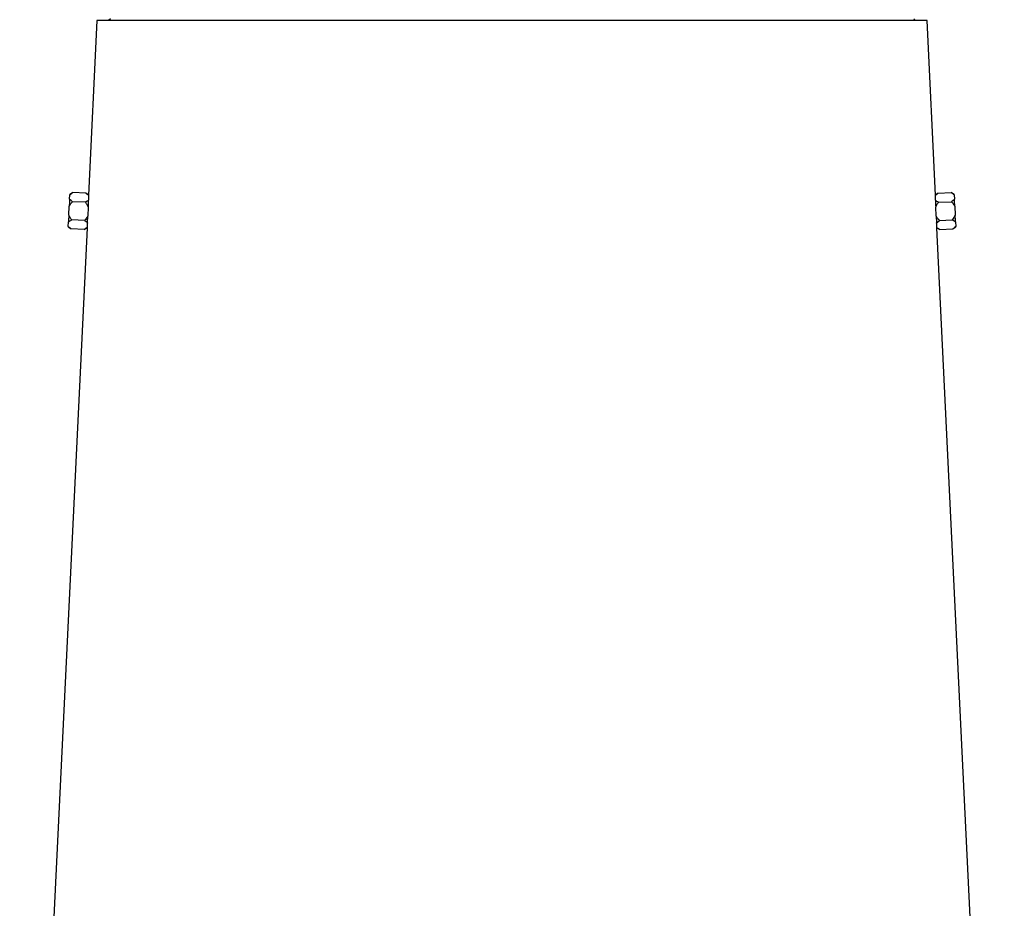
# Model space of a CAD drawing. Extents: x 4372 to 5787, y 2580 to 6388.
# Tile 5 of 7: x 4611 to 5643, y 4484 to 5415. Entities that reach past the tile are written whole.
import ezdxf

# ---------------------------------------------------------------- set-up
doc = ezdxf.new("R2010")
doc.units = 0
doc.header["$LTSCALE"] = 10
doc.header["$MEASUREMENT"] = 0
doc.layers.get('0').update_dxf_attribs({"linetype": 'CONTINUOUS'})

msp = doc.modelspace()

# ---------------------------------------------------------------- linework, layer by layer
at = {"color": 7, "linetype": 'Continuous'}
for p, q in [((4692.1, 5414.5), (4683.3, 5231.7)), ((5562.2, 5414.5), (4692.1, 5414.5)), ((4706.2, 5416.5), (4704.2, 5414.5)), ((5550.2, 5414.5), (5548.2, 5416.5)), ((5571, 5231.7), (5562.2, 5414.5)), ((4667, 5234.2), (4663.7, 5232.5)), ((4680.5, 5233.6), (4667, 5234.2)), ((4683.4, 5231.7), (4680.5, 5233.6)), ((5573.9, 5233.6), (5571, 5231.7)), ((5573.9, 5233.6), (5587.3, 5234.2)), ((5590.7, 5232.5), (5587.3, 5234.2)), ((4663.4, 5227.3), (4663.6, 5232)), ((4680, 5224.1), (4666.6, 5224.7)), ((4683.3, 5231.3), (4683.3, 5231.7)), ((5574.3, 5224.1), (5587.7, 5224.7)), ((5590.7, 5232), (5590.9, 5227.3)), ((4662.6, 5210.7), (4663.1, 5220.1)), ((4683, 5219.1), (4682.6, 5209.8)), ((5571.7, 5209.8), (5571.3, 5219.1)), ((5591.2, 5220.1), (5591.7, 5210.7)), ((4662, 5198.9), (4662.3, 5203.5)), ((4679.1, 5205.1), (4665.7, 5205.8)), ((5572.2, 5202.7), (5575.2, 5205.1)), ((5575.2, 5205.1), (5588.6, 5205.8)), ((5592, 5203.5), (5592.3, 5198.9)), ((4681.7, 5197.2), (4611.1, 3730.5)), ((4662, 5198.3), (4665.2, 5196.3)), ((4678.6, 5195.6), (4665.2, 5196.3)), ((4678.6, 5195.6), (4681.7, 5197.2)), ((4681.7, 5197.4), (4681.7, 5197.6)), ((5643.2, 3730.5), (5572.6, 5197.2)), ((5572.6, 5197.2), (5575.7, 5195.6)), ((5575.7, 5195.6), (5589.1, 5196.3)), ((5589.1, 5196.3), (5592.3, 5198.3))]:
    msp.add_line(p, q, dxfattribs=at)
at = {"color": 7, "linetype": 'Continuous', "flags": 128}
for points in [[(4663.7, 5232.5), (4663.7, 5232.5), (4663.7, 5232.4), (4663.6, 5232.2), (4663.6, 5232)], [(5590.7, 5232), (5590.7, 5232.2), (5590.7, 5232.4), (5590.7, 5232.5), (5590.7, 5232.5)], [(4663.4, 5227.3), (4663.4, 5226.5), (4663.3, 5225.7), (4663.3, 5224.8), (4663.3, 5224), (4663.2, 5223), (4663.2, 5222.1), (4663.1, 5221.1), (4663.1, 5220.1)], [(5591.2, 5220.1), (5591.2, 5221.1), (5591.2, 5222.1), (5591.1, 5223), (5591.1, 5224), (5591, 5224.8), (5591, 5225.7), (5590.9, 5226.5), (5590.9, 5227.3)], [(4683.1, 5219.5), (4683.1, 5219.5), (4683.1, 5219.4), (4683.1, 5219.4), (4683.1, 5219.3), (4683, 5219.3), (4683, 5219.2), (4683, 5219.2), (4683, 5219.1)], [(5571.3, 5219.1), (5571.3, 5219.2), (5571.3, 5219.2), (5571.3, 5219.3), (5571.3, 5219.3), (5571.3, 5219.4), (5571.3, 5219.4), (5571.3, 5219.5), (5571.3, 5219.5)], [(4662.6, 5210.7), (4662.6, 5209.7), (4662.5, 5208.8), (4662.5, 5207.8), (4662.4, 5206.9), (4662.4, 5206), (4662.3, 5205.1), (4662.3, 5204.3), (4662.3, 5203.5)], [(4682.6, 5209.8), (4682.6, 5209.7), (4682.6, 5209.7), (4682.6, 5209.7), (4682.6, 5209.6), (4682.6, 5209.6), (4682.6, 5209.5), (4682.6, 5209.5), (4682.6, 5209.4)], [(5571.7, 5209.4), (5571.7, 5209.5), (5571.7, 5209.5), (5571.7, 5209.6), (5571.7, 5209.6), (5571.7, 5209.7), (5571.7, 5209.7), (5571.7, 5209.7), (5571.7, 5209.8)], [(5592, 5203.5), (5592, 5204.3), (5592, 5205.1), (5591.9, 5206), (5591.9, 5206.9), (5591.8, 5207.8), (5591.8, 5208.8), (5591.7, 5209.7), (5591.7, 5210.7)], [(4662, 5198.9), (4662, 5198.6), (4662, 5198.5), (4662, 5198.4), (4662, 5198.3)], [(5592.3, 5198.3), (5592.3, 5198.4), (5592.3, 5198.5), (5592.3, 5198.6), (5592.3, 5198.9)]]:
    msp.add_lwpolyline(points, dxfattribs=at)
at = {"color": 7, "linetype": 'Continuous'}
for centre, major_axis, start_param, end_param in [((5128.2, 5204.9), (444.5, -32.1), 3.163712, 3.183494), ((5126.1, 5204.9), (444.5, 32.1), 6.241284, 6.261065), ((5128.2, 5166.8), (446.4, -32.2), 3.12745, 3.147172), ((5126.1, 5166.8), (446.4, 32.2), 6.277606, 6.297328)]:
    msp.add_ellipse(centre, major_axis=major_axis, ratio=0.576237, start_param=start_param, end_param=end_param, dxfattribs=at)
for points, knots in [([(4663.6, 5232), (4664.3, 5232.5), (4665.3, 5233.3), (4666.6, 5234), (4667, 5234.2)], [0, 0, 0, 0, 0.662988, 1, 1, 1, 1]), ([(4680.5, 5233.6), (4681.4, 5233), (4682.4, 5232.2), (4683.2, 5231.4), (4683.3, 5231.3)], [0, 0, 0, 0, 0.843882, 1, 1, 1, 1]), ([(5571, 5231.3), (5571.4, 5231.8), (5572.3, 5232.5), (5573.4, 5233.3), (5573.9, 5233.6)], [0, 0, 0, 0, 0.561523, 1, 1, 1, 1]), ([(5587.3, 5234.2), (5588.2, 5233.8), (5589.4, 5233.1), (5590.4, 5232.2), (5590.7, 5232)], [0, 0, 0, 0, 0.68242, 1, 1, 1, 1]), ([(4663.1, 5220.1), (4663.6, 5221), (4664.7, 5222.7), (4666, 5224.1), (4666.6, 5224.7)], [0, 0, 0, 0, 0.55134, 1, 1, 1, 1]), ([(4666.6, 5224.7), (4666, 5225.1), (4664.8, 5225.9), (4663.9, 5226.8), (4663.4, 5227.3)], [0, 0, 0, 0, 0.461378, 1, 1, 1, 1]), ([(4683.3, 5226.2), (4682.3, 5225.5), (4681.3, 5224.7), (4680, 5224.1), (4680, 5224.1)], [0, 0, 0, 0, 0.987551, 1, 1, 1, 1]), ([(4680, 5224.1), (4680.6, 5223.3), (4681.7, 5221.8), (4682.6, 5220), (4683, 5219.1)], [0, 0, 0, 0, 0.479807, 1, 1, 1, 1]), ([(4683.1, 5219.5), (4683.1, 5221), (4683.2, 5223.5), (4683.2, 5225.5), (4683.3, 5226.2)], [0, 0, 0, 0, 0.6210787, 1, 1, 1, 1]), ([(5571, 5231.5), (5571, 5231.6), (5571, 5231.7), (5571, 5231.4), (5571, 5231.3)], [0, 0, 0, 0, 0.532905, 1, 1, 1, 1]), ([(5571.1, 5226.2), (5571.1, 5224.9), (5571.1, 5222.8), (5571.2, 5220.4), (5571.3, 5219.5)], [0, 0, 0, 0, 0.653625, 1, 1, 1, 1]), ([(5574.3, 5224.1), (5573.7, 5224.4), (5572.5, 5225.1), (5571.5, 5225.8), (5571.1, 5226.2)], [0, 0, 0, 0, 0.506633, 1, 1, 1, 1]), ([(5571.3, 5219.1), (5572.1, 5220.7), (5573, 5222.5), (5574.2, 5224), (5574.3, 5224.1)], [0, 0, 0, 0, 0.944003, 1, 1, 1, 1]), ([(5590.9, 5227.3), (5590.9, 5227.3), (5590.1, 5226.4), (5588.9, 5225.5), (5587.7, 5224.7)], [0, 0, 0, 0, 0.02562, 1, 1, 1, 1]), ([(5587.7, 5224.7), (5588.4, 5224), (5589.7, 5222.6), (5590.7, 5220.9), (5591.2, 5220.1)], [0, 0, 0, 0, 0.498187, 1, 1, 1, 1]), ([(4662.3, 5203.5), (4663.3, 5204.3), (4664.3, 5205.1), (4665.6, 5205.7), (4665.7, 5205.8)], [0, 0, 0, 0, 0.9570238, 1, 1, 1, 1]), ([(4665.7, 5205.8), (4665.1, 5206.5), (4663.9, 5208.1), (4663.1, 5209.8), (4662.6, 5210.7)], [0, 0, 0, 0, 0.480323, 1, 1, 1, 1]), ([(4682.6, 5209.8), (4682, 5208.9), (4681, 5207.2), (4679.7, 5205.8), (4679.1, 5205.1)], [0, 0, 0, 0, 0.550915, 1, 1, 1, 1]), ([(4679.1, 5205.1), (4679.6, 5204.8), (4680.8, 5204), (4681.7, 5203.1), (4682.1, 5202.7)], [0, 0, 0, 0, 0.4850102, 1, 1, 1, 1]), ([(4682.1, 5202.7), (4682.2, 5204.1), (4682.4, 5206.2), (4682.5, 5208.6), (4682.6, 5209.4)], [0, 0, 0, 0, 0.680507, 1, 1, 1, 1]), ([(5575.2, 5205.1), (5574.6, 5205.8), (5573.2, 5207.3), (5572.2, 5208.9), (5571.7, 5209.8)], [0, 0, 0, 0, 0.498066, 1, 1, 1, 1]), ([(5571.7, 5209.4), (5571.8, 5208), (5572, 5205.5), (5572.1, 5203.5), (5572.2, 5202.7)], [0, 0, 0, 0, 0.592895, 1, 1, 1, 1]), ([(5591.7, 5210.7), (5590.8, 5209.1), (5589.9, 5207.4), (5588.7, 5205.9), (5588.6, 5205.8)], [0, 0, 0, 0, 0.943913, 1, 1, 1, 1]), ([(5588.6, 5205.8), (5589.3, 5205.4), (5590.6, 5204.7), (5591.5, 5203.9), (5592, 5203.5)], [0, 0, 0, 0, 0.486703, 1, 1, 1, 1]), ([(4665.2, 5196.3), (4664.3, 5196.9), (4663.1, 5197.7), (4662.3, 5198.6), (4662, 5198.9)], [0, 0, 0, 0, 0.729851, 1, 1, 1, 1]), ([(4681.7, 5197.6), (4681.1, 5197.2), (4680.2, 5196.5), (4679.1, 5195.9), (4678.6, 5195.6)], [0, 0, 0, 0, 0.62191, 1, 1, 1, 1]), ([(5572.6, 5197.6), (5572.6, 5197.5), (5572.6, 5197.2), (5572.6, 5197.4), (5572.6, 5197.4)], [0, 0, 0, 0, 0.477516, 1, 1, 1, 1]), ([(5575.7, 5195.6), (5574.8, 5196.1), (5573.7, 5196.7), (5572.8, 5197.5), (5572.6, 5197.6)], [0, 0, 0, 0, 0.765589, 1, 1, 1, 1]), ([(5592.3, 5198.9), (5591.7, 5198.3), (5590.8, 5197.4), (5589.6, 5196.6), (5589.1, 5196.3)], [0, 0, 0, 0, 0.607021, 1, 1, 1, 1])]:
    msp.add_open_spline(points, degree=3, knots=knots, dxfattribs=at)

doc.saveas('drawing.dxf')
